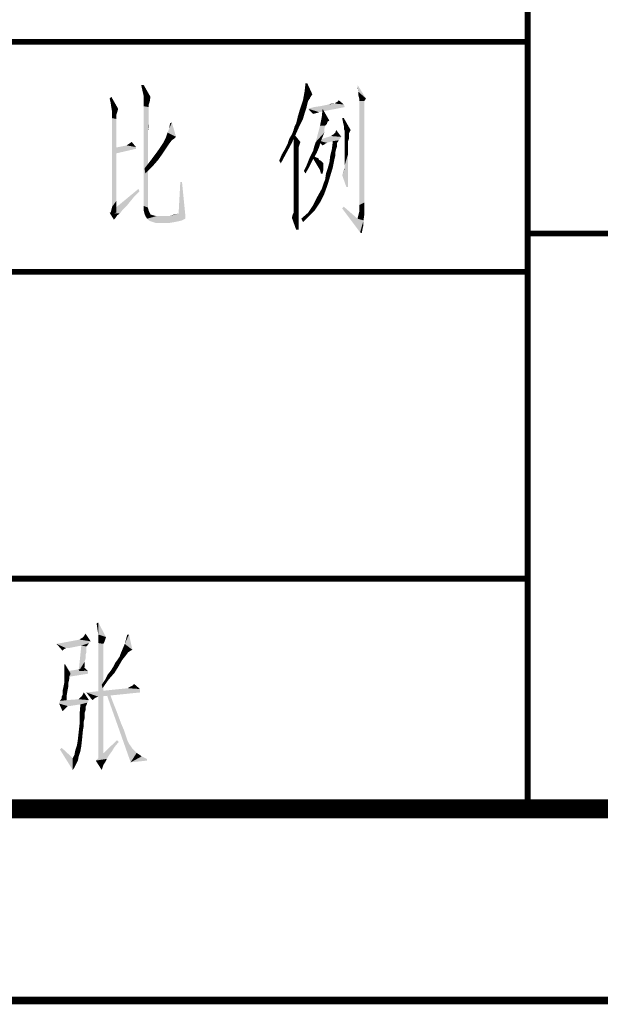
# Model space of a CAD drawing. Header units: millimetres. Extents: x 0 to 420, y 0 to 297.
# Tile 24 of 27: x 342 to 357, y 0 to 26. Entities that reach past the tile are written whole.
import ezdxf

# ---------------------------------------------------------------- set-up
doc = ezdxf.new("R2010")
doc.units = ezdxf.units.MM
doc.header["$LTSCALE"] = 23.1
doc.layers.get('0').update_dxf_attribs({"linetype": 'CONTINUOUS'})
doc.layers.add('GMA1347总成-02_DXF_FORMAT', color=7, linetype='CONTINUOUS')

msp = doc.modelspace()

# ---------------------------------------------------------------- linework, layer by layer
at = {"color": 1, "linetype": 'CONTINUOUS'}
for points in [[(349.25, 23.922), (349.183, 23.722), (349.205, 23.922)], [(349.183, 23.722), (349.25, 23.922), (349.383, 23.633)], [(344.983, 23.878), (344.983, 23.589), (344.917, 23.878)], [(344.983, 23.589), (344.983, 23.878), (345.161, 23.567)], [(349.383, 23.633), (349.139, 23.478), (349.183, 23.722)], [(349.383, 23.633), (349.339, 23.567), (349.139, 23.478)], [(350.583, 23.7), (350.561, 23.811), (350.561, 23.878)], [(350.583, 23.7), (350.561, 23.878), (350.783, 23.522)], [(350.605, 23.522), (350.583, 23.611), (350.583, 23.7)], [(350.783, 23.522), (350.605, 23.522), (350.583, 23.7)], [(344.117, 23.433), (344.094, 23.522), (344.139, 23.567)], [(344.139, 23.3), (344.117, 23.433), (344.139, 23.567)], [(344.139, 23.3), (344.139, 23.567), (344.317, 23.256)], [(345.161, 23.567), (344.983, 23.322), (344.983, 23.589)], [(345.161, 23.567), (345.139, 23.433), (344.983, 23.322)], [(345.139, 23.433), (345.117, 23.367), (344.983, 23.322)], [(349.272, 23.456), (349.094, 23.344), (349.139, 23.478)], [(349.272, 23.456), (349.25, 23.367), (349.094, 23.344)], [(349.339, 23.567), (349.317, 23.522), (349.139, 23.478)], [(349.139, 23.478), (349.317, 23.522), (349.272, 23.456)], [(349.939, 23.389), (349.983, 23.389), (349.805, 23.367)], [(349.939, 23.389), (349.805, 23.367), (349.872, 23.389)], [(350.205, 23.367), (349.805, 23.367), (349.983, 23.389)], [(349.983, 23.389), (349.983, 23.411), (350.028, 23.433)], [(350.205, 23.367), (349.983, 23.389), (350.028, 23.433)], [(350.028, 23.433), (350.072, 23.478), (350.205, 23.367)], [(350.783, 23.522), (350.605, 23.456), (350.605, 23.522)], [(350.605, 23.456), (350.783, 23.522), (350.739, 23.456)], [(350.739, 23.456), (350.739, 23.367), (350.605, 20.744)], [(350.739, 23.456), (350.605, 20.744), (350.605, 23.456)], [(344.317, 23.256), (344.161, 23.167), (344.139, 23.3)], [(344.161, 23.167), (344.317, 23.256), (344.294, 23.167)], [(344.294, 23.167), (344.272, 23.1), (344.161, 23.011)], [(344.294, 23.167), (344.161, 23.011), (344.161, 23.167)], [(345.117, 23.367), (345.117, 23.344), (344.983, 23.322)], [(344.983, 23.322), (345.117, 23.344), (345.117, 23.3)], [(345.117, 23.3), (344.983, 20.722), (344.983, 23.322)], [(345.117, 23.3), (345.117, 23.256), (344.983, 20.722)], [(345.117, 23.256), (345.117, 23.167), (344.983, 20.722)], [(345.117, 23.167), (345.117, 23.078), (344.983, 20.722)], [(349.183, 23.144), (349.005, 23.056), (349.05, 23.211)], [(349.005, 23.056), (349.183, 23.144), (349.139, 22.989)], [(349.228, 23.278), (349.05, 23.211), (349.094, 23.344)], [(349.05, 23.211), (349.228, 23.278), (349.183, 23.144)], [(349.094, 23.344), (349.25, 23.367), (349.228, 23.278)], [(350.228, 23.3), (349.272, 23.256), (349.428, 23.3)], [(349.272, 23.256), (350.228, 23.3), (349.561, 23.167)], [(349.561, 23.167), (349.405, 23.122), (349.272, 23.256)], [(349.561, 23.167), (349.494, 23.144), (349.405, 23.122)], [(349.428, 23.3), (349.583, 23.322), (350.205, 23.367)], [(349.428, 23.3), (350.205, 23.367), (350.228, 23.3)], [(349.583, 23.322), (349.694, 23.344), (350.205, 23.367)], [(349.628, 23.033), (349.65, 23.256), (349.828, 22.944)], [(350.205, 23.367), (349.694, 23.344), (349.805, 23.367)], [(350.739, 23.367), (350.739, 23.322), (350.605, 20.744)], [(350.739, 23.322), (350.739, 23.256), (350.605, 20.744)], [(350.739, 23.256), (350.739, 23.167), (350.605, 20.744)], [(350.739, 23.167), (350.739, 23.056), (350.605, 20.744)], [(344.272, 23.1), (344.272, 23.078), (344.161, 23.011)], [(344.272, 23.078), (344.272, 23.056), (344.161, 23.011)], [(344.161, 23.011), (344.272, 23.056), (344.272, 22.989)], [(344.272, 22.989), (344.161, 20.7), (344.161, 23.011)], [(344.272, 22.989), (344.272, 22.922), (344.161, 20.7)], [(344.272, 22.922), (344.272, 22.833), (344.161, 20.7)], [(345.117, 23.078), (345.094, 22.656), (344.983, 20.722)], [(345.117, 23.078), (345.117, 22.944), (345.094, 22.656)], [(345.117, 22.944), (345.117, 22.811), (345.094, 22.656)], [(345.605, 22.633), (345.65, 22.744), (345.717, 22.9)], [(345.605, 22.633), (345.717, 22.9), (345.828, 22.522)], [(345.65, 22.744), (345.672, 22.878), (345.717, 22.9)], [(349.05, 22.811), (348.917, 22.789), (348.961, 22.878)], [(349.139, 22.989), (348.961, 22.878), (349.005, 23.056)], [(348.961, 22.878), (349.139, 22.989), (349.05, 22.811)], [(349.783, 22.922), (349.583, 22.811), (349.628, 23.033)], [(349.783, 22.922), (349.761, 22.856), (349.583, 22.811)], [(349.583, 22.811), (349.761, 22.856), (349.717, 22.811)], [(349.628, 23.033), (349.828, 22.944), (349.783, 22.922)], [(350.205, 23.011), (350.183, 22.9), (350.161, 23.011)], [(350.205, 22.811), (350.183, 22.9), (350.205, 23.011)], [(350.205, 22.811), (350.205, 23.011), (350.383, 22.7)], [(350.739, 23.056), (350.739, 22.944), (350.605, 20.744)], [(350.739, 22.944), (350.739, 22.789), (350.605, 20.744)], [(344.272, 22.833), (344.272, 22.722), (344.161, 20.7)], [(344.272, 22.722), (344.272, 22.589), (344.161, 20.7)], [(345.094, 22.656), (345.094, 22.478), (344.983, 20.722)], [(345.828, 22.522), (345.561, 22.5), (345.605, 22.633)], [(348.783, 22.478), (348.85, 22.589), (348.961, 22.611)], [(348.783, 22.478), (348.961, 22.611), (348.85, 22.367)], [(348.961, 22.611), (348.85, 22.589), (348.894, 22.7)], [(348.894, 22.7), (348.917, 22.789), (349.05, 22.811)], [(348.894, 22.7), (349.05, 22.811), (348.961, 22.611)], [(348.894, 22.478), (348.894, 22.611), (349.072, 22.389)], [(349.717, 22.811), (349.694, 22.722), (349.472, 22.389)], [(349.717, 22.811), (349.472, 22.389), (349.583, 22.811)], [(349.694, 22.722), (349.694, 22.633), (349.472, 22.389)], [(349.694, 22.633), (349.65, 22.522), (349.472, 22.389)], [(350.139, 22.522), (349.939, 22.589), (349.983, 22.633)], [(349.983, 22.633), (350.005, 22.7), (350.139, 22.522)], [(350.383, 22.7), (350.205, 22.722), (350.205, 22.811)], [(350.383, 22.7), (350.228, 22.678), (350.205, 22.722)], [(350.228, 22.656), (350.228, 22.678), (350.383, 22.7)], [(350.228, 22.633), (350.228, 22.656), (350.383, 22.7)], [(350.228, 22.633), (350.383, 22.7), (350.339, 22.611)], [(350.339, 22.611), (350.228, 22.567), (350.228, 22.633)], [(350.228, 22.567), (350.339, 22.611), (350.339, 22.567)], [(350.739, 22.789), (350.739, 22.611), (350.605, 20.744)], [(350.739, 22.611), (350.739, 22.433), (350.605, 20.744)], [(344.272, 22.589), (344.272, 22.433), (344.161, 20.7)], [(344.272, 22.433), (344.272, 22.256), (344.161, 20.7)], [(344.539, 22.3), (344.605, 22.344), (344.672, 22.389)], [(344.539, 22.3), (344.672, 22.389), (344.783, 22.256)], [(345.094, 22.478), (345.094, 22.278), (344.983, 20.722)], [(345.65, 22.344), (345.405, 22.233), (345.494, 22.367)], [(345.405, 22.233), (345.65, 22.344), (345.561, 22.211)], [(345.783, 22.478), (345.494, 22.367), (345.561, 22.5)], [(345.783, 22.478), (345.717, 22.433), (345.494, 22.367)], [(345.494, 22.367), (345.717, 22.433), (345.65, 22.344)], [(345.561, 22.5), (345.828, 22.522), (345.783, 22.478)], [(348.672, 22.211), (348.739, 22.344), (348.85, 22.367)], [(348.672, 22.211), (348.85, 22.367), (348.717, 22.122)], [(348.85, 22.367), (348.739, 22.344), (348.783, 22.478)], [(349.072, 22.389), (348.894, 22.367), (348.894, 22.478)], [(348.894, 22.367), (349.072, 22.389), (349.05, 22.322)], [(349.05, 22.322), (348.894, 22.278), (348.894, 22.367)], [(349.428, 22.256), (349.45, 22.322), (349.605, 22.411)], [(349.428, 22.256), (349.605, 22.411), (349.561, 22.256)], [(349.45, 22.322), (349.472, 22.389), (349.605, 22.411)], [(349.65, 22.522), (349.605, 22.411), (349.472, 22.389)], [(350.139, 22.522), (349.517, 22.433), (349.872, 22.544)], [(349.517, 22.433), (350.139, 22.522), (350.072, 22.433)], [(349.517, 22.433), (350.072, 22.433), (349.917, 22.411)], [(349.517, 22.433), (349.917, 22.411), (349.761, 22.367)], [(349.517, 22.433), (349.761, 22.367), (349.717, 22.344)], [(349.717, 22.344), (349.65, 22.3), (349.517, 22.433)], [(349.717, 22.344), (349.694, 22.322), (349.65, 22.3)], [(349.872, 22.544), (349.894, 22.567), (349.939, 22.589)], [(350.139, 22.522), (349.872, 22.544), (349.939, 22.589)], [(350.028, 22.367), (349.894, 22.211), (349.917, 22.411)], [(350.028, 22.367), (350.028, 22.322), (349.894, 22.211)], [(349.917, 22.411), (350.072, 22.433), (350.05, 22.389)], [(349.917, 22.411), (350.05, 22.389), (350.028, 22.367)], [(350.339, 22.567), (350.339, 22.544), (350.228, 22.522)], [(350.339, 22.567), (350.228, 22.522), (350.228, 22.567)], [(350.228, 22.522), (350.339, 22.544), (350.339, 22.522)], [(350.339, 22.522), (350.339, 22.478), (350.228, 22.433)], [(350.339, 22.522), (350.228, 22.433), (350.228, 22.522)], [(350.228, 22.433), (350.339, 22.478), (350.317, 22.411)], [(350.317, 22.411), (350.228, 22.367), (350.228, 22.433)], [(350.228, 22.367), (350.317, 22.411), (350.317, 22.344)], [(350.317, 22.344), (350.228, 22.256), (350.228, 22.367)], [(350.317, 22.344), (350.317, 22.278), (350.228, 22.256)], [(350.739, 22.433), (350.739, 22.211), (350.605, 20.744)], [(344.272, 22.256), (344.272, 22.078), (344.161, 20.7)], [(344.783, 22.256), (344.205, 22.233), (344.539, 22.3)], [(344.205, 22.233), (344.783, 22.256), (344.783, 22.211)], [(344.783, 22.211), (344.205, 22.078), (344.205, 22.233)], [(345.094, 22.278), (345.094, 22.078), (344.983, 20.722)], [(345.561, 22.211), (345.294, 22.078), (345.405, 22.233)], [(345.294, 22.078), (345.561, 22.211), (345.472, 22.078)], [(348.517, 21.9), (348.583, 22.056), (348.717, 22.122)], [(348.517, 21.9), (348.717, 22.122), (348.561, 21.833)], [(348.717, 22.122), (348.583, 22.056), (348.672, 22.211)], [(348.894, 22.278), (349.05, 22.322), (349.028, 22.256)], [(349.028, 22.256), (348.894, 22.211), (348.894, 22.278)], [(349.028, 22.256), (349.028, 22.233), (348.894, 22.211)], [(348.894, 22.189), (348.894, 22.211), (349.028, 22.233)], [(348.894, 22.189), (349.028, 22.233), (349.028, 22.189)], [(349.028, 22.189), (348.894, 22.122), (348.894, 22.189)], [(348.894, 22.122), (349.028, 22.189), (349.028, 22.1)], [(349.028, 22.1), (348.894, 22.056), (348.894, 22.122)], [(348.894, 22.056), (349.028, 22.1), (349.028, 22.011)], [(349.317, 21.989), (349.361, 22.078), (349.494, 22.1)], [(349.317, 21.989), (349.494, 22.1), (349.405, 21.944)], [(349.494, 22.1), (349.361, 22.078), (349.405, 22.167)], [(349.561, 22.256), (349.405, 22.167), (349.428, 22.256)], [(349.405, 22.167), (349.561, 22.256), (349.494, 22.1)], [(350.005, 22.211), (349.983, 22.122), (349.85, 22.033)], [(350.005, 22.211), (349.85, 22.033), (349.894, 22.211)], [(349.85, 22.033), (349.983, 22.122), (349.983, 22.033)], [(350.028, 22.322), (350.028, 22.278), (349.894, 22.211)], [(349.894, 22.211), (350.028, 22.278), (350.005, 22.211)], [(350.228, 22.256), (350.317, 22.278), (350.317, 22.167)], [(350.317, 22.167), (350.228, 22.144), (350.228, 22.256)], [(350.228, 22.144), (350.317, 22.167), (350.317, 22.078)], [(350.317, 22.078), (350.228, 22.056), (350.228, 22.144)], [(350.739, 22.211), (350.739, 21.967), (350.605, 20.744)], [(344.272, 22.078), (344.272, 21.878), (344.161, 20.7)], [(344.272, 21.878), (344.272, 21.633), (344.161, 20.7)], [(345.094, 22.078), (345.094, 21.833), (344.983, 20.722)], [(345.094, 21.833), (345.094, 21.567), (344.983, 20.722)], [(345.205, 21.744), (345.005, 21.7), (345.161, 21.9)], [(345.472, 22.078), (345.361, 21.922), (345.161, 21.9)], [(345.472, 22.078), (345.161, 21.9), (345.294, 22.078)], [(345.161, 21.9), (345.361, 21.922), (345.205, 21.744)], [(349.028, 22.011), (348.894, 21.967), (348.894, 22.056)], [(348.894, 21.967), (349.028, 22.011), (349.028, 21.878)], [(349.028, 21.878), (348.894, 21.833), (348.894, 21.967)], [(348.894, 21.833), (349.028, 21.878), (349.028, 21.722)], [(349.028, 21.722), (348.894, 21.7), (348.894, 21.833)], [(349.228, 21.767), (349.272, 21.878), (349.405, 21.944)], [(349.228, 21.767), (349.405, 21.944), (349.317, 21.767)], [(349.405, 21.944), (349.272, 21.878), (349.317, 21.989)], [(349.383, 21.989), (349.405, 22.033), (349.472, 21.989)], [(349.472, 21.989), (349.45, 21.878), (349.383, 21.989)], [(349.472, 21.989), (349.539, 21.967), (349.45, 21.878)], [(349.539, 21.967), (349.561, 21.922), (349.45, 21.878)], [(349.561, 21.922), (349.605, 21.9), (349.45, 21.878)], [(349.45, 21.878), (349.605, 21.9), (349.672, 21.833)], [(349.672, 21.833), (349.517, 21.767), (349.45, 21.878)], [(349.672, 21.833), (349.672, 21.789), (349.517, 21.767)], [(349.917, 21.722), (349.783, 21.7), (349.828, 21.856)], [(349.983, 22.033), (349.961, 21.944), (349.828, 21.856)], [(349.983, 22.033), (349.828, 21.856), (349.85, 22.033)], [(349.828, 21.856), (349.961, 21.944), (349.917, 21.722)], [(350.228, 21.944), (350.228, 22.056), (350.317, 22.078)], [(350.228, 21.878), (350.228, 21.944), (350.317, 22.078)], [(350.228, 21.789), (350.228, 21.878), (350.317, 22.078)], [(350.228, 21.744), (350.228, 21.789), (350.317, 22.078)], [(350.228, 21.7), (350.228, 21.744), (350.317, 22.078)], [(350.272, 21.211), (350.228, 21.7), (350.317, 22.078)], [(350.272, 21.211), (350.317, 22.078), (350.317, 21.211)], [(350.739, 21.967), (350.739, 21.722), (350.605, 20.744)], [(344.272, 21.633), (344.272, 21.389), (344.161, 20.7)], [(345.005, 21.7), (345.205, 21.744), (345.028, 21.567)], [(348.894, 21.7), (349.028, 21.722), (349.028, 21.567)], [(349.028, 21.567), (348.894, 21.544), (348.894, 21.7)], [(349.317, 21.767), (349.161, 21.633), (349.228, 21.767)], [(349.161, 21.633), (349.317, 21.767), (349.205, 21.567)], [(349.517, 21.767), (349.672, 21.789), (349.672, 21.744)], [(349.672, 21.744), (349.583, 21.656), (349.517, 21.767)], [(349.672, 21.744), (349.672, 21.678), (349.583, 21.656)], [(349.605, 21.567), (349.583, 21.656), (349.672, 21.678)], [(349.605, 21.567), (349.672, 21.678), (349.65, 21.567)], [(349.739, 21.567), (349.783, 21.7), (349.917, 21.722)], [(349.739, 21.567), (349.917, 21.722), (349.85, 21.5)], [(350.161, 21.522), (350.183, 21.589), (350.228, 21.7)], [(350.272, 21.211), (350.161, 21.522), (350.228, 21.7)], [(350.183, 21.589), (350.205, 21.656), (350.228, 21.7)], [(350.205, 21.656), (350.205, 21.678), (350.228, 21.7)], [(350.739, 21.722), (350.739, 21.433), (350.605, 20.744)], [(344.272, 21.389), (344.272, 21.144), (344.161, 20.7)], [(345.094, 21.567), (345.094, 21.3), (344.983, 20.722)], [(345.983, 21.344), (345.894, 20.522), (345.939, 21.344)], [(345.894, 20.522), (345.983, 21.344), (346.072, 20.456)], [(348.894, 21.367), (348.894, 21.544), (349.028, 21.567)], [(348.894, 21.367), (349.028, 21.567), (349.028, 21.367)], [(349.028, 21.367), (348.894, 21.189), (348.894, 21.367)], [(348.894, 21.189), (349.028, 21.367), (349.028, 21.167)], [(349.672, 21.3), (349.717, 21.411), (349.85, 21.5)], [(349.672, 21.3), (349.85, 21.5), (349.783, 21.278)], [(349.85, 21.5), (349.717, 21.411), (349.739, 21.567)], [(350.739, 21.433), (350.739, 21.144), (350.605, 20.744)], [(344.872, 21.1), (344.094, 20.544), (344.85, 21.167)], [(344.872, 21.1), (344.739, 20.967), (344.094, 20.544)], [(344.272, 21.144), (344.272, 20.856), (344.161, 20.7)], [(345.094, 21.3), (345.094, 21.011), (344.983, 20.722)], [(349.028, 21.167), (348.894, 21.033), (348.894, 21.189)], [(348.894, 21.033), (349.028, 21.167), (349.028, 20.967)], [(349.694, 21.033), (349.517, 20.967), (349.628, 21.167)], [(349.783, 21.278), (349.628, 21.167), (349.672, 21.3)], [(349.628, 21.167), (349.783, 21.278), (349.694, 21.033)], [(350.739, 21.144), (350.739, 20.811), (350.605, 20.744)], [(344.739, 20.967), (344.628, 20.833), (344.094, 20.544)], [(344.628, 20.833), (344.539, 20.722), (344.094, 20.544)], [(344.161, 20.7), (344.272, 20.856), (344.272, 20.544)], [(344.983, 20.722), (345.094, 21.011), (345.094, 20.678)], [(349.028, 20.967), (348.894, 20.9), (348.894, 21.033)], [(348.894, 20.789), (348.894, 20.9), (349.028, 20.967)], [(348.894, 20.789), (349.028, 20.967), (349.028, 20.789)], [(349.583, 20.811), (349.405, 20.744), (349.517, 20.967)], [(349.405, 20.744), (349.583, 20.811), (349.45, 20.611)], [(349.517, 20.967), (349.694, 21.033), (349.583, 20.811)], [(350.605, 20.567), (350.605, 20.744), (350.739, 20.811)], [(350.605, 20.567), (350.739, 20.811), (350.739, 20.5)], [(344.539, 20.722), (344.428, 20.611), (344.094, 20.544)], [(344.094, 20.544), (344.428, 20.611), (344.361, 20.522)], [(344.094, 20.544), (344.361, 20.522), (344.294, 20.478)], [(344.294, 20.478), (344.205, 20.367), (344.094, 20.544)], [(344.272, 20.544), (344.117, 20.522), (344.161, 20.7)], [(345.094, 20.678), (344.983, 20.611), (344.983, 20.722)], [(344.983, 20.611), (345.094, 20.678), (345.117, 20.589)], [(345.117, 20.589), (345.005, 20.522), (344.983, 20.611)], [(345.005, 20.522), (345.117, 20.589), (345.161, 20.5)], [(348.872, 20.5), (348.894, 20.544), (349.028, 20.611)], [(348.872, 20.5), (349.028, 20.611), (349.028, 20.5)], [(349.028, 20.789), (348.894, 20.7), (348.894, 20.789)], [(348.894, 20.633), (348.894, 20.7), (349.028, 20.789)], [(348.894, 20.633), (349.028, 20.789), (349.028, 20.611)], [(349.028, 20.611), (348.894, 20.589), (348.894, 20.633)], [(348.894, 20.544), (348.894, 20.589), (349.028, 20.611)], [(349.294, 20.456), (349.094, 20.389), (349.272, 20.544)], [(349.45, 20.611), (349.272, 20.544), (349.405, 20.744)], [(349.272, 20.544), (349.45, 20.611), (349.294, 20.456)], [(350.161, 20.656), (350.205, 20.7), (350.561, 20.389)], [(350.561, 20.389), (350.628, 20.033), (350.161, 20.656)], [(350.739, 20.5), (350.561, 20.389), (350.605, 20.567)], [(344.294, 20.478), (344.25, 20.411), (344.205, 20.367)], [(345.161, 20.5), (345.028, 20.456), (345.005, 20.522)], [(345.161, 20.5), (345.228, 20.478), (345.028, 20.456)], [(345.028, 20.456), (345.228, 20.478), (345.317, 20.456)], [(345.317, 20.456), (345.072, 20.389), (345.028, 20.456)], [(345.65, 20.456), (346.072, 20.456), (345.072, 20.389)], [(345.317, 20.456), (345.65, 20.456), (345.072, 20.389)], [(345.072, 20.389), (346.072, 20.456), (346.072, 20.389)], [(346.072, 20.389), (345.117, 20.344), (345.072, 20.389)], [(345.117, 20.344), (346.072, 20.389), (345.983, 20.344)], [(345.983, 20.344), (345.161, 20.322), (345.117, 20.344)], [(345.161, 20.322), (345.983, 20.344), (345.894, 20.322)], [(345.894, 20.322), (345.228, 20.3), (345.161, 20.322)], [(345.228, 20.3), (345.894, 20.322), (345.783, 20.3)], [(345.783, 20.3), (345.294, 20.278), (345.228, 20.3)], [(345.294, 20.278), (345.783, 20.3), (345.65, 20.278)], [(345.65, 20.456), (345.783, 20.5), (345.894, 20.522)], [(346.072, 20.456), (345.65, 20.456), (345.894, 20.522)], [(349.028, 20.5), (348.85, 20.411), (348.872, 20.5)], [(348.85, 20.411), (349.028, 20.5), (349.028, 20.344)], [(349.028, 20.344), (348.961, 20.1), (348.85, 20.411)], [(349.028, 20.344), (349.028, 20.211), (348.961, 20.1)], [(349.094, 20.389), (349.294, 20.456), (349.139, 20.3)], [(350.561, 20.389), (350.739, 20.5), (350.717, 20.344)], [(350.561, 20.389), (350.717, 20.344), (350.628, 20.033)], [(350.717, 20.344), (350.717, 20.233), (350.628, 20.033)], [(348.961, 20.1), (349.028, 20.211), (349.028, 20.1)], [(350.717, 20.233), (350.694, 20.122), (350.628, 20.033)], [(350.628, 20.033), (350.694, 20.122), (350.672, 20.011)], [(343.778, 9.678), (343.756, 9.833), (343.8, 9.856)], [(343.8, 9.544), (343.778, 9.678), (343.8, 9.856)], [(343.8, 9.544), (343.8, 9.856), (344, 9.478)], [(343.422, 9.5), (343.467, 9.567), (343.6, 9.367)], [(344, 9.478), (343.8, 9.433), (343.8, 9.544)], [(344.6, 9.544), (344.489, 9.3), (344.556, 9.544)], [(344.489, 9.3), (344.6, 9.544), (344.689, 9.144)], [(343.6, 9.367), (342.711, 9.3), (343.311, 9.411)], [(343.6, 9.367), (343.556, 9.322), (342.711, 9.3)], [(343.356, 9.256), (342.711, 9.3), (343.556, 9.322)], [(342.711, 9.3), (343.356, 9.256), (342.956, 9.189)], [(342.711, 9.3), (342.956, 9.189), (342.911, 9.167)], [(342.911, 9.167), (342.867, 9.122), (342.711, 9.3)], [(343, 9.189), (342.956, 9.189), (343.356, 9.256)], [(343, 9.189), (343.356, 9.256), (343.022, 9.189)], [(343.489, 9.233), (343.289, 8.589), (343.356, 9.256)], [(343.311, 9.411), (343.333, 9.433), (343.378, 9.456)], [(343.6, 9.367), (343.311, 9.411), (343.378, 9.456)], [(343.356, 9.256), (343.556, 9.322), (343.511, 9.256)], [(343.356, 9.256), (343.511, 9.256), (343.489, 9.233)], [(343.6, 9.367), (343.378, 9.456), (343.422, 9.5)], [(343.8, 9.433), (344, 9.478), (343.978, 9.411)], [(343.978, 9.411), (343.8, 9.322), (343.8, 9.433)], [(343.978, 9.411), (343.956, 9.344), (343.8, 9.322)], [(343.8, 9.322), (343.956, 9.344), (343.933, 9.3)], [(343.933, 9.3), (343.8, 6.211), (343.8, 9.322)], [(343.933, 9.3), (343.933, 9.256), (343.8, 6.211)], [(343.933, 9.256), (343.933, 9.233), (343.8, 6.211)], [(344.689, 9.144), (344.378, 9.033), (344.489, 9.3)], [(343.489, 9.233), (343.489, 9.189), (343.289, 8.589)], [(343.489, 9.189), (343.489, 9.167), (343.289, 8.589)], [(343.489, 9.167), (343.489, 9.122), (343.289, 8.589)], [(343.489, 9.122), (343.489, 9.078), (343.289, 8.589)], [(343.489, 9.078), (343.467, 9.011), (343.289, 8.589)], [(343.467, 9.011), (343.467, 8.922), (343.289, 8.589)], [(343.933, 9.233), (343.933, 9.189), (343.8, 6.211)], [(343.933, 9.189), (343.933, 9.122), (343.8, 6.211)], [(343.933, 9.122), (343.933, 9.033), (343.8, 6.211)], [(343.933, 9.033), (343.933, 8.944), (343.8, 6.211)], [(344.311, 8.9), (344.356, 8.967), (344.511, 8.989)], [(344.311, 8.9), (344.511, 8.989), (344.422, 8.878)], [(344.511, 8.989), (344.356, 8.967), (344.378, 9.033)], [(344.689, 9.144), (344.644, 9.122), (344.378, 9.033)], [(344.644, 9.122), (344.578, 9.078), (344.378, 9.033)], [(344.378, 9.033), (344.578, 9.078), (344.511, 8.989)], [(342.933, 8.767), (343.067, 8.544), (342.911, 8.522)], [(342.933, 8.767), (342.911, 8.522), (342.911, 8.767)], [(343.467, 8.922), (343.444, 8.833), (343.289, 8.589)], [(343.444, 8.833), (343.444, 8.722), (343.289, 8.589)], [(343.933, 8.944), (343.933, 8.811), (343.8, 6.211)], [(343.933, 8.811), (343.933, 8.656), (343.8, 6.211)], [(344.2, 8.722), (344.244, 8.811), (344.422, 8.878)], [(344.2, 8.722), (344.422, 8.878), (344.333, 8.722)], [(344.422, 8.878), (344.244, 8.811), (344.311, 8.9)], [(342.911, 8.522), (343.067, 8.544), (343.067, 8.5)], [(343.067, 8.5), (342.911, 8.278), (342.911, 8.522)], [(343.067, 8.5), (343.044, 8.456), (342.911, 8.278)], [(343.533, 8.589), (342.978, 8.589), (343.133, 8.611)], [(343.533, 8.589), (343.533, 8.522), (342.978, 8.433)], [(343.533, 8.589), (342.978, 8.433), (342.978, 8.589)], [(343.533, 8.589), (343.133, 8.611), (343.267, 8.633)], [(343.533, 8.589), (343.267, 8.633), (343.356, 8.656)], [(343.289, 8.589), (343.444, 8.722), (343.422, 8.589)], [(343.356, 8.656), (343.422, 8.7), (343.533, 8.589)], [(343.933, 8.656), (343.933, 8.478), (343.8, 6.211)], [(343.933, 8.478), (343.933, 8.278), (343.8, 6.211)], [(343.978, 8.367), (344.044, 8.5), (344.222, 8.544)], [(343.978, 8.367), (344.222, 8.544), (344.067, 8.367)], [(344.222, 8.544), (344.044, 8.5), (344.133, 8.611)], [(344.333, 8.722), (344.133, 8.611), (344.2, 8.722)], [(344.133, 8.611), (344.333, 8.722), (344.222, 8.544)], [(343.022, 8.211), (342.889, 8.167), (342.911, 8.278)], [(343.044, 8.456), (343.044, 8.389), (342.911, 8.278)], [(343.044, 8.389), (343.022, 8.3), (342.911, 8.278)], [(342.911, 8.278), (343.022, 8.3), (343.022, 8.211)], [(343.933, 8.278), (343.933, 8.056), (343.8, 6.211)], [(344.067, 8.367), (343.889, 8.233), (343.978, 8.367)], [(343.889, 8.233), (344.067, 8.367), (343.911, 8.144)], [(344.689, 8.211), (344.733, 8.256), (344.889, 8.122)], [(342.978, 7.967), (342.844, 7.922), (342.867, 7.967)], [(342.844, 7.878), (342.844, 7.922), (342.978, 7.967)], [(342.844, 7.878), (342.978, 7.967), (342.978, 7.833)], [(343, 8.1), (342.867, 8.078), (342.889, 8.167)], [(342.867, 8.011), (342.867, 8.078), (343, 8.1)], [(342.867, 7.967), (342.867, 8.011), (343, 8.1)], [(342.867, 7.967), (343, 8.1), (342.978, 7.967)], [(342.889, 8.167), (343.022, 8.211), (343, 8.1)], [(343.378, 7.944), (343.422, 8.033), (343.556, 7.833)], [(344.889, 8.122), (343.489, 8.033), (344.578, 8.144)], [(343.489, 8.033), (344.889, 8.122), (344.889, 8.033)], [(343.489, 8.033), (344.889, 8.033), (343.8, 7.922)], [(343.489, 8.033), (343.8, 7.922), (343.733, 7.9)], [(343.733, 7.9), (343.644, 7.833), (343.489, 8.033)], [(343.933, 8.056), (343.933, 7.811), (343.8, 6.211)], [(344.089, 8.033), (344.644, 6.211), (344, 8.033)], [(344.089, 8.033), (344.178, 7.789), (344.644, 6.211)], [(344.578, 8.144), (344.644, 8.189), (344.689, 8.211)], [(344.889, 8.122), (344.578, 8.144), (344.689, 8.211)], [(344.578, 8.144), (344.6, 8.167), (344.644, 8.189)], [(343.511, 7.767), (342.778, 7.744), (342.8, 7.811)], [(343.333, 7.722), (342.778, 7.744), (343.511, 7.767)], [(342.778, 7.744), (343.333, 7.722), (343, 7.678)], [(342.778, 7.744), (343, 7.678), (342.978, 7.656)], [(342.978, 7.656), (342.867, 7.544), (342.778, 7.744)], [(342.978, 7.833), (342.8, 7.811), (342.844, 7.878)], [(342.978, 7.833), (343.556, 7.833), (342.8, 7.811)], [(342.8, 7.811), (343.556, 7.833), (343.511, 7.767)], [(343.556, 7.833), (342.978, 7.833), (343.289, 7.856)], [(343, 7.678), (343.333, 7.722), (343.044, 7.678)], [(343.289, 7.856), (343.333, 7.9), (343.378, 7.944)], [(343.556, 7.833), (343.289, 7.856), (343.378, 7.944)], [(343.289, 7.856), (343.311, 7.878), (343.333, 7.9)], [(343.489, 7.7), (343.311, 7.456), (343.333, 7.722)], [(343.333, 7.722), (343.511, 7.767), (343.489, 7.7)], [(343.933, 7.811), (343.933, 7.544), (343.8, 6.211)], [(344.178, 7.789), (344.267, 7.567), (344.644, 6.211)], [(342.978, 7.656), (342.933, 7.611), (342.867, 7.544)], [(343.489, 7.7), (343.467, 7.656), (343.311, 7.456)], [(343.467, 7.656), (343.467, 7.611), (343.311, 7.456)], [(343.467, 7.611), (343.467, 7.589), (343.311, 7.456)], [(343.467, 7.589), (343.467, 7.567), (343.311, 7.456)], [(343.467, 7.567), (343.444, 7.5), (343.311, 7.456)], [(343.311, 7.456), (343.444, 7.5), (343.444, 7.433)], [(343.444, 7.433), (343.311, 7.211), (343.311, 7.456)], [(343.933, 7.544), (343.933, 7.278), (343.8, 6.211)], [(344.267, 7.567), (344.333, 7.389), (344.644, 6.211)], [(343.422, 7.167), (343.289, 7.011), (343.311, 7.211)], [(343.444, 7.433), (343.444, 7.367), (343.311, 7.211)], [(343.444, 7.367), (343.422, 7.278), (343.311, 7.211)], [(343.311, 7.211), (343.422, 7.278), (343.422, 7.167)], [(343.933, 7.278), (343.933, 6.967), (343.8, 6.211)], [(344.333, 7.389), (344.4, 7.211), (344.644, 6.211)], [(344.4, 7.211), (344.467, 7.056), (344.644, 6.211)], [(343.378, 6.833), (343.267, 6.811), (343.289, 7.011)], [(343.422, 7.167), (343.4, 7.056), (343.289, 7.011)], [(343.289, 7.011), (343.4, 7.056), (343.378, 6.833)], [(343.933, 6.967), (343.933, 6.633), (343.8, 6.211)], [(344.467, 7.056), (344.511, 6.922), (344.644, 6.211)], [(343.244, 6.656), (343.267, 6.811), (343.378, 6.833)], [(343.244, 6.656), (343.378, 6.833), (343.356, 6.633)], [(344.333, 6.744), (343.733, 6.256), (344.289, 6.789)], [(344.333, 6.744), (344.222, 6.611), (343.733, 6.256)], [(344.511, 6.922), (344.556, 6.789), (344.644, 6.211)], [(344.556, 6.789), (344.6, 6.7), (344.644, 6.211)], [(344.6, 6.7), (344.689, 6.567), (344.644, 6.211)], [(342.8, 6.544), (342.844, 6.589), (343.133, 6.322)], [(343.133, 6.322), (343.133, 6.011), (342.8, 6.544)], [(343.333, 6.5), (343.178, 6.411), (343.2, 6.522)], [(343.178, 6.411), (343.333, 6.5), (343.289, 6.367)], [(343.356, 6.633), (343.2, 6.522), (343.244, 6.656)], [(343.2, 6.522), (343.356, 6.633), (343.333, 6.5)], [(344.222, 6.611), (344.156, 6.5), (343.733, 6.256)], [(344.156, 6.5), (344.089, 6.411), (343.733, 6.256)], [(343.933, 6.633), (343.933, 6.3), (343.8, 6.211)], [(344.689, 6.567), (344.8, 6.456), (344.644, 6.211)], [(344.8, 6.456), (344.933, 6.367), (344.644, 6.211)], [(343.289, 6.367), (343.133, 6.322), (343.178, 6.411)], [(343.133, 6.322), (343.289, 6.367), (343.267, 6.256)], [(343.133, 6.322), (343.267, 6.256), (343.133, 6.011)], [(343.267, 6.256), (343.222, 6.167), (343.133, 6.011)], [(343.222, 6.167), (343.178, 6.078), (343.133, 6.011)], [(344.089, 6.411), (344.022, 6.3), (343.733, 6.256)], [(343.733, 6.256), (344.022, 6.3), (343.978, 6.211)], [(343.733, 6.256), (343.978, 6.211), (343.933, 6.144)], [(343.933, 6.144), (343.889, 6.011), (343.733, 6.256)], [(344.933, 6.367), (345.067, 6.3), (344.644, 6.211)], [(345.067, 6.3), (345.067, 6.256), (344.644, 6.211)], [(343.933, 6.144), (343.911, 6.078), (343.889, 6.011)]]:
    msp.add_solid(points, dxfattribs=at)
at = {"layer": 'GMA1347总成-02_DXF_FORMAT', "color": 1, "linetype": 'CONTINUOUS'}
for points, const_width in [([(355, 5), (355, 50)], 0.15), ([(235, 25), (355, 25)], 0.15), ([(355, 20), (415, 20)], 0.15), ([(295, 19), (355, 19)], 0.15), ([(295, 11), (355, 11)], 0.15), ([(-0.1, 0), (420, 0)], 0.2)]:
    msp.add_lwpolyline(points, dxfattribs=dict(at, const_width=const_width))
at = {"layer": 'GMA1347总成-02_DXF_FORMAT', "color": 7, "linetype": 'CONTINUOUS', "const_width": 0.5}
msp.add_lwpolyline([(24.75, 5), (415.25, 5)], dxfattribs=at)

doc.saveas('drawing.dxf')
